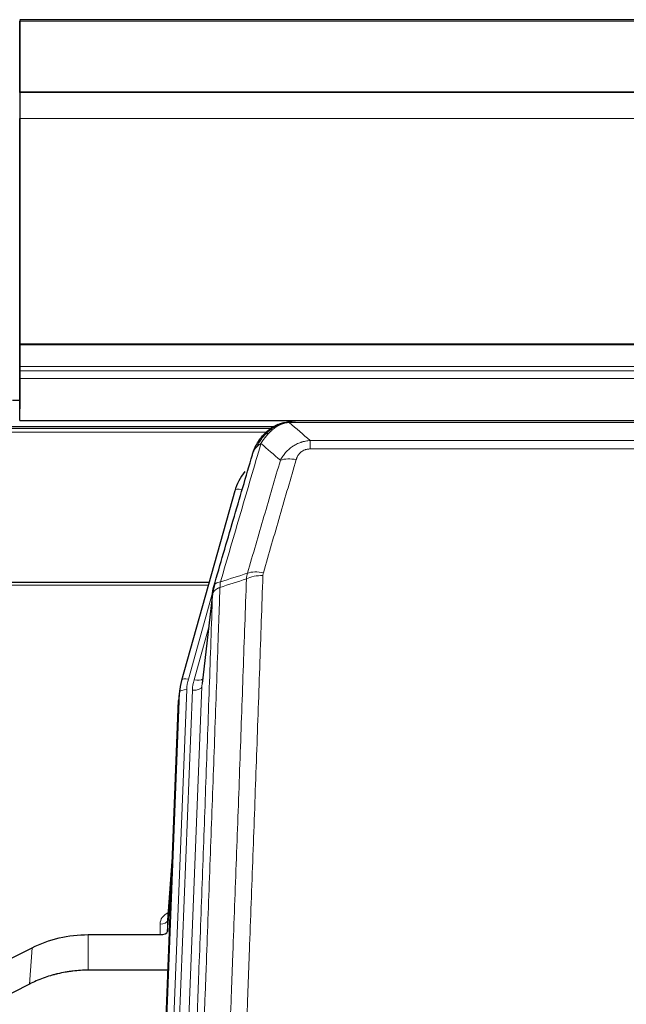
# Model space of a CAD drawing. Header units: inches. Extents: x 0 to 23760, y -13 to 16800.
# Tile 57 of 247: x 4624 to 4876, y 7654 to 8063. Entities that reach past the tile are written whole.
import ezdxf

# ---------------------------------------------------------------- set-up
doc = ezdxf.new("R2010")
doc.units = ezdxf.units.IN
doc.layers.add('1', color=7, linetype='Continuous', true_color=0xffffff)

msp = doc.modelspace()

# ---------------------------------------------------------------- linework, layer by layer
at = {"layer": '1', "color": 2, "linetype": 'Continuous', "lineweight": 25}
for p, q in [((5740.604, 8063.496), (4623.604, 8063.496)), ((4623.604, 8063.157), (4623.604, 8062.952)), ((4623.604, 8063.157), (4623.604, 8045.394)), ((4623.604, 8033.369), (4623.604, 8062.952)), ((4623.604, 8045.394), (4623.604, 8044.572)), ((4623.604, 8044.572), (4623.604, 8029.816)), ((5740.604, 8033.369), (4623.604, 8033.369)), ((4623.604, 8033.183), (4623.604, 8033.369)), ((5740.604, 8033.187), (4623.604, 8033.187)), ((4623.604, 8033.187), (4623.604, 8033.183)), ((4623.604, 8033.187), (4623.604, 8022.422)), ((4623.604, 8029.816), (4623.604, 8029.772)), ((4623.604, 8029.772), (4623.604, 8005.183)), ((4623.604, 7928.594), (4623.604, 8022.422)), ((4623.604, 8005.183), (4623.604, 8005.187)), ((4623.604, 8005.187), (4623.604, 7921.222)), ((4623.604, 7928.15), (4623.604, 7928.594)), ((4623.604, 7919.237), (4623.604, 7928.15)), ((4623.604, 7921.222), (4623.604, 7913.513)), ((4623.604, 7917.393), (4623.604, 7919.237)), ((4623.604, 7914.151), (4623.604, 7917.393)), ((4623.604, 7896.694), (4623.604, 7914.151)), ((4623.604, 7913.513), (4623.604, 7901.538)), ((4623.644, 7905.024), (4620.623, 7905.024)), ((4623.604, 7896.694), (5740.604, 7896.694)), ((4956.165, 7896.512), (4738.044, 7896.512)), ((4729.124, 7893.997), (4405.174, 7893.997)), ((4731.102, 7895.035), (4731.002, 7895.007)), ((4713.051, 7867.42), (4690.877, 7788.534)), ((4702.324, 7829.249), (4568.104, 7829.249)), ((4703.913, 7825.733), (4699.497, 7787.214)), ((4690.877, 7788.534), (4690.858, 7788.437)), ((4690.196, 7785.071), (4689.822, 7781.813)), ((4676.582, 7447.026), (4689.7, 7780.228)), ((4687.209, 7716.956), (4685.002, 7688.757)), ((4685.006, 7684.001), (4686.828, 7707.282)), ((4684.995, 7688.577), (4685.006, 7684.001)), ((4652.104, 7682.75), (4682.007, 7682.75)), ((4612.56, 7669.09), (4628.725, 7677.264)), ((4685.279, 7667.94), (4652.104, 7667.94)), ((4627.669, 7662.133), (4611.99, 7654.104))]:
    msp.add_line(p, q, dxfattribs=at)
at = {"layer": '1', "color": 110, "linetype": 'Continuous', "lineweight": 13}
for p, q in [((5740.604, 8062.952), (4623.604, 8062.952)), ((5740.604, 8022.422), (4623.604, 8022.422)), ((5740.604, 7928.595), (4623.604, 7928.594)), ((5740.604, 7928.15), (4623.604, 7928.15)), ((5740.604, 7919.237), (4623.604, 7919.237)), ((5740.604, 7917.393), (4623.604, 7917.393)), ((5740.604, 7914.151), (4623.604, 7914.151)), ((4728.226, 7893.436), (4405.99, 7893.436)), ((4726.348, 7891.823), (4408.031, 7891.823)), ((4731.002, 7895.007), (4730.933, 7894.85)), ((4958.507, 7895.849), (4735.702, 7895.849)), ((4744.433, 7888.381), (4949.776, 7888.381)), ((4744.433, 7888.381), (4744.433, 7884.848)), ((4949.776, 7884.848), (4744.433, 7884.848)), ((4715.939, 7867.993), (4711.214, 7851.182)), ((4702.037, 7828.219), (4568.104, 7828.219)), ((4703.838, 7824.941), (4693.765, 7789.107)), ((4703.784, 7824.221), (4699.407, 7786.04)), ((4702.138, 7810.252), (4696.112, 7788.815)), ((4699.407, 7786.04), (4686.341, 7454.146)), ((4676.963, 7450.464), (4690.074, 7783.486)), ((4693.068, 7784.706), (4679.957, 7451.684)), ((4682.349, 7452.52), (4695.415, 7784.414)), ((4690.074, 7783.486), (4689.7, 7780.228)), ((4687.202, 7716.765), (4684.995, 7688.577)), ((4682.007, 7682.75), (4681.997, 7687.166)), ((4652.104, 7682.75), (4652.104, 7667.94)), ((4628.725, 7677.264), (4627.669, 7662.133))]:
    msp.add_line(p, q, dxfattribs=at)
for centre, major_axis, ratio, start_param, end_param in [((4738.586, 7874.626), (-9.598, 2.808), 0.562843, 4.8755761, 5.6185342), ((4715.939, 7866.608), (-2.888, 0.812), 0.4480327, 4.837666, 6.2831701), ((4724.737, 7826.571), (9.994, -0.345), 0.559112, 1.5901207, 2.34753), ((4724.925, 7827.743), (9.604, -2.788), 0.5442898, 1.7274916, 2.473129), ((4693.765, 7787.722), (-2.888, 0.812), 0.4480327, 4.837666, 6.2831701), ((4717.086, 7783.956), (24.033, -0.038), 0.8858289, 2.8989744, 3.1081259), ((4719.433, 7783.663), (24.033, -0.038), 0.8858289, 2.8989744, 3.1081259), ((4695.415, 7786.26), (-3.997, 0.157), 0.4614673, 1.5889619, 3.1073983), ((4696.112, 7790.662), (-3.851, 1.082), 0.4480327, 1.6960734, 2.8915811), ((4693.068, 7783.321), (-2.998, 0.118), 0.4614673, 4.7305545, 6.248991), ((4688, 7687.166), (6.003, -0.046), 0.8757409, 2.0547277, 3.1504318), ((4681.997, 7688.621), (3, 0.007), 0.4848086, 4.7112485, 6.2484184)]:
    msp.add_ellipse(centre, major_axis=major_axis, ratio=ratio, start_param=start_param, end_param=end_param, dxfattribs=at)
at = {"layer": '1', "color": 2, "linetype": 'Continuous', "lineweight": 25}
for centre, major_axis, ratio, start_param, end_param in [((4739.246, 7861.407), (27.014, -0.465), 0.8900028, 2.5377877, 2.912319), ((4717.086, 7782.571), (27.027, -0.37), 0.8864308, 2.9096812, 3.1188327), ((4716.721, 7779.384), (27.037, -0.043), 0.8858289, 3.0417954, 3.1081259), ((4682.008, 7684.044), (-3, 0), 0.4313147, 1.5706417, 3.1078116)]:
    msp.add_ellipse(centre, major_axis=major_axis, ratio=ratio, start_param=start_param, end_param=end_param, dxfattribs=at)
for points, knots in [([(4730.933, 7894.85), (4731.391, 7895.073), (4731.855, 7895.273), (4733.725, 7895.974), (4735.162, 7896.28), (4736.572, 7896.369)], [0, 0, 0, 0, 0.25, 0.25, 1, 1, 1, 1]), ([(4738.244, 7896.509), (4738.229, 7896.51), (4738.201, 7896.51), (4738.16, 7896.511), (4738.119, 7896.511), (4738.08, 7896.511), (4738.041, 7896.512), (4738.004, 7896.511), (4737.968, 7896.511), (4737.932, 7896.511), (4737.898, 7896.51), (4737.865, 7896.51), (4737.833, 7896.509), (4737.802, 7896.508), (4737.772, 7896.507), (4737.743, 7896.506), (4737.715, 7896.505), (4737.688, 7896.504), (4737.662, 7896.503), (4737.638, 7896.502), (4737.614, 7896.501), (4737.591, 7896.5), (4737.57, 7896.498), (4737.549, 7896.497), (4737.53, 7896.496), (4737.511, 7896.495), (4737.494, 7896.494), (4737.478, 7896.493), (4737.463, 7896.492), (4737.448, 7896.491), (4737.435, 7896.49), (4737.423, 7896.489), (4737.412, 7896.488), (4737.402, 7896.487), (4737.393, 7896.487), (4737.385, 7896.486), (4737.379, 7896.486), (4737.373, 7896.485), (4737.368, 7896.485), (4737.356, 7896.484), (4737.335, 7896.482), (4737.306, 7896.479), (4737.277, 7896.477), (4737.249, 7896.474), (4737.221, 7896.471), (4737.193, 7896.469), (4737.166, 7896.466), (4737.139, 7896.463), (4737.113, 7896.459), (4737.086, 7896.456), (4737.06, 7896.453), (4737.035, 7896.45), (4737.009, 7896.446), (4736.984, 7896.443), (4736.96, 7896.44), (4736.935, 7896.436), (4736.911, 7896.432), (4736.888, 7896.429), (4736.864, 7896.425), (4736.841, 7896.421), (4736.819, 7896.418), (4736.796, 7896.414), (4736.774, 7896.41), (4736.753, 7896.406), (4736.731, 7896.402), (4736.71, 7896.398), (4736.69, 7896.394), (4736.669, 7896.39), (4736.649, 7896.386), (4736.629, 7896.382), (4736.61, 7896.378), (4736.591, 7896.373), (4736.579, 7896.371), (4736.572, 7896.369)], [0, 0, 0, 0, 0.0247661, 0.0489206, 0.0724636, 0.0953949, 0.1177147, 0.1394229, 0.1605195, 0.1810045, 0.2008779, 0.2201398, 0.23879, 0.2568287, 0.2742558, 0.2910713, 0.3072753, 0.3228676, 0.3378484, 0.3522176, 0.3659752, 0.3791212, 0.3916556, 0.4035785, 0.4148897, 0.4255894, 0.4356775, 0.445154, 0.454019, 0.4622723, 0.4699141, 0.4769443, 0.4833629, 0.48917, 0.4943654, 0.4989493, 0.5029216, 0.5062824, 0.5090316, 0.5111692, 0.5284651, 0.5456049, 0.5625886, 0.5794163, 0.5960881, 0.612604, 0.6289642, 0.6451687, 0.6612176, 0.6771111, 0.6928491, 0.7084319, 0.7238594, 0.7391318, 0.7542492, 0.7692118, 0.7840195, 0.7986726, 0.8131712, 0.8275153, 0.8417051, 0.8557408, 0.8696224, 0.8833501, 0.8969241, 0.9103445, 0.9236114, 0.936725, 0.9496856, 0.9624932, 0.975148, 0.9876502, 1, 1, 1, 1]), ([(4724.904, 7890.639), (4725.122, 7890.874), (4725.345, 7891.103), (4726.219, 7891.953), (4726.91, 7892.534), (4727.636, 7893.06)], [0, 0, 0, 0, 0.2626999, 0.2626999, 1, 1, 1, 1]), ([(4725.89, 7891.124), (4726.076, 7891.319), (4726.265, 7891.509), (4727.037, 7892.252), (4727.647, 7892.769), (4728.917, 7893.707), (4729.576, 7894.128), (4730.477, 7894.621), (4730.705, 7894.738), (4730.933, 7894.85)], [0, 0, 0, 0, 0.125, 0.125, 0.5, 0.5, 0.875, 0.875, 1, 1, 1, 1]), ([(4731.102, 7895.035), (4731.68, 7895.286), (4732.268, 7895.505), (4732.949, 7895.719), (4733.036, 7895.746), (4733.124, 7895.772)], [0, 0, 0, 0, 0.8717446, 0.8717446, 1, 1, 1, 1]), ([(4721.021, 7884.215), (4721.634, 7885.955), (4722.53, 7887.644), (4724.059, 7889.679), (4724.469, 7890.17), (4724.904, 7890.639)], [0, 0, 0, 0, 0.75, 0.75, 1, 1, 1, 1]), ([(4724.525, 7890.169), (4724.581, 7890.272), (4724.65, 7890.375), (4724.786, 7890.53), (4724.843, 7890.586), (4724.904, 7890.639)], [0, 0, 0, 0, 0.6295096, 0.6295096, 1, 1, 1, 1]), ([(4720.382, 7882.441), (4720.388, 7882.463), (4720.4, 7882.507), (4720.418, 7882.573), (4720.437, 7882.638), (4720.455, 7882.704), (4720.474, 7882.769), (4720.492, 7882.834), (4720.511, 7882.898), (4720.53, 7882.962), (4720.55, 7883.026), (4720.569, 7883.09), (4720.589, 7883.153), (4720.608, 7883.216), (4720.628, 7883.279), (4720.648, 7883.341), (4720.669, 7883.403), (4720.689, 7883.465), (4720.71, 7883.527), (4720.73, 7883.588), (4720.751, 7883.649), (4720.772, 7883.71), (4720.793, 7883.77), (4720.814, 7883.831), (4720.836, 7883.89), (4720.857, 7883.95), (4720.879, 7884.009), (4720.901, 7884.068), (4720.922, 7884.127), (4720.944, 7884.186), (4720.966, 7884.244), (4720.989, 7884.302), (4721.011, 7884.359), (4721.033, 7884.416), (4721.056, 7884.474), (4721.079, 7884.53), (4721.101, 7884.587), (4721.124, 7884.643), (4721.147, 7884.699), (4721.17, 7884.754), (4721.193, 7884.81), (4721.216, 7884.865), (4721.24, 7884.919), (4721.263, 7884.974), (4721.287, 7885.028), (4721.31, 7885.082), (4721.334, 7885.136), (4721.358, 7885.189), (4721.381, 7885.242), (4721.405, 7885.295), (4721.429, 7885.347), (4721.453, 7885.399), (4721.477, 7885.451), (4721.501, 7885.503), (4721.525, 7885.554), (4721.55, 7885.605), (4721.574, 7885.656), (4721.598, 7885.707), (4721.623, 7885.757), (4721.647, 7885.807), (4721.672, 7885.857), (4721.696, 7885.906), (4721.721, 7885.955), (4721.746, 7886.004), (4721.77, 7886.053), (4721.795, 7886.101), (4721.813, 7886.137), (4721.824, 7886.157), (4721.826, 7886.161)], [0, 0, 0, 0, 0.0171812, 0.0343046, 0.0513704, 0.0683783, 0.0853286, 0.1022212, 0.119056, 0.1358331, 0.1525524, 0.1692141, 0.185818, 0.2023642, 0.2188526, 0.2352834, 0.2516564, 0.2679717, 0.2842292, 0.3004291, 0.3165712, 0.3326555, 0.3486822, 0.3646511, 0.3805623, 0.3964158, 0.4122116, 0.4279496, 0.4436299, 0.4592525, 0.4748173, 0.4903244, 0.5057738, 0.5211655, 0.5364994, 0.5517757, 0.5669942, 0.5821549, 0.597258, 0.6123033, 0.6272909, 0.6422208, 0.6570929, 0.6719073, 0.686664, 0.701363, 0.7160042, 0.7305878, 0.7451136, 0.7595816, 0.773992, 0.7883446, 0.8026395, 0.8168767, 0.8310561, 0.8451778, 0.8592418, 0.8732481, 0.8871967, 0.9010875, 0.9149206, 0.928696, 0.9424136, 0.9560736, 0.9696758, 0.9832203, 0.996707, 1, 1, 1, 1]), ([(4720.382, 7882.441), (4720.467, 7882.902), (4720.609, 7883.352), (4720.872, 7883.931), (4720.944, 7884.074), (4721.021, 7884.215)], [0, 0, 0, 0, 0.75, 0.75, 1, 1, 1, 1]), ([(4704.34, 7827.671), (4707.026, 7836.882), (4709.705, 7846.052), (4713.716, 7859.745), (4715.052, 7864.299), (4717.719, 7873.386), (4719.052, 7877.919), (4720.382, 7882.441)], [0, 0, 0, 0, 0.5, 0.5, 0.75, 0.75, 1, 1, 1, 1]), ([(4703.784, 7824.221), (4703.784, 7824.232), (4703.785, 7824.271), (4703.789, 7824.357), (4703.796, 7824.497), (4703.807, 7824.69), (4703.826, 7824.936), (4703.855, 7825.235), (4703.896, 7825.586), (4703.94, 7825.887), (4703.979, 7826.117), (4704.004, 7826.261), (4704.03, 7826.4), (4704.057, 7826.535), (4704.085, 7826.666), (4704.112, 7826.793), (4704.141, 7826.917), (4704.169, 7827.036), (4704.198, 7827.151), (4704.226, 7827.263), (4704.255, 7827.371), (4704.283, 7827.474), (4704.311, 7827.574), (4704.33, 7827.639), (4704.34, 7827.671)], [0, 0, 0, 0, 0.0092499, 0.0337179, 0.073404, 0.128308, 0.1984299, 0.2837694, 0.3843264, 0.5001005, 0.5424888, 0.5838484, 0.6241794, 0.6634821, 0.7017567, 0.7390032, 0.7752221, 0.8104134, 0.8445775, 0.8777146, 0.909825, 0.9409091, 0.9709673, 1, 1, 1, 1]), ([(4628.725, 7677.264), (4632.258, 7679.051), (4636.06, 7680.43), (4643.943, 7682.28), (4648.023, 7682.75), (4652.104, 7682.75)], [0, 0, 0, 0, 0.5, 0.5, 1, 1, 1, 1]), ([(4652.104, 7667.94), (4651.034, 7667.94), (4648.899, 7667.878), (4646.774, 7667.692), (4645.448, 7667.537), (4645.183, 7667.504), (4644.654, 7667.434), (4643.863, 7667.324), (4643.075, 7667.196), (4641.505, 7666.919), (4640.465, 7666.704), (4639.302, 7666.427), (4639.173, 7666.396), (4638.916, 7666.332), (4638.53, 7666.236), (4637.634, 7666.001), (4636.874, 7665.784), (4635.364, 7665.328), (4633.377, 7664.664), (4631.443, 7663.887), (4629.535, 7663.053), (4628.595, 7662.607), (4627.669, 7662.133)], [0, 0, 0, 0, 0.125, 0.25, 0.25, 0.28125, 0.28125, 0.3125, 0.375, 0.375, 0.5, 0.5, 0.515625, 0.515625, 0.53125, 0.5625, 0.625, 0.625, 0.75, 0.875, 0.875, 1, 1, 1, 1])]:
    msp.add_open_spline(points, degree=3, knots=knots, dxfattribs=at)
at = {"layer": '1', "color": 110, "linetype": 'Continuous', "lineweight": 13}
for points, knots in [([(4736.572, 7896.369), (4736.564, 7896.367), (4736.548, 7896.364), (4736.525, 7896.358), (4736.501, 7896.352), (4736.479, 7896.347), (4736.456, 7896.341), (4736.434, 7896.335), (4736.412, 7896.329), (4736.39, 7896.323), (4736.369, 7896.316), (4736.348, 7896.31), (4736.327, 7896.304), (4736.307, 7896.297), (4736.287, 7896.291), (4736.267, 7896.284), (4736.248, 7896.277), (4736.229, 7896.271), (4736.21, 7896.264), (4736.192, 7896.257), (4736.174, 7896.25), (4736.156, 7896.243), (4736.139, 7896.236), (4736.122, 7896.228), (4736.105, 7896.221), (4736.089, 7896.214), (4736.073, 7896.206), (4736.057, 7896.199), (4736.042, 7896.191), (4736.027, 7896.183), (4736.012, 7896.176), (4735.998, 7896.168), (4735.984, 7896.16), (4735.97, 7896.152), (4735.957, 7896.144), (4735.944, 7896.136), (4735.931, 7896.128), (4735.918, 7896.12), (4735.906, 7896.112), (4735.895, 7896.103), (4735.883, 7896.095), (4735.872, 7896.086), (4735.862, 7896.078), (4735.851, 7896.069), (4735.841, 7896.061), (4735.831, 7896.052), (4735.822, 7896.043), (4735.813, 7896.035), (4735.804, 7896.026), (4735.796, 7896.017), (4735.788, 7896.008), (4735.78, 7895.999), (4735.773, 7895.99), (4735.766, 7895.981), (4735.759, 7895.972), (4735.753, 7895.963), (4735.746, 7895.953), (4735.741, 7895.944), (4735.735, 7895.935), (4735.73, 7895.925), (4735.725, 7895.916), (4735.721, 7895.907), (4735.717, 7895.897), (4735.713, 7895.888), (4735.71, 7895.878), (4735.707, 7895.868), (4735.704, 7895.859), (4735.702, 7895.852), (4735.702, 7895.849)], [0, 0, 0, 0, 0.0185022, 0.0368847, 0.0551481, 0.073293, 0.0913199, 0.1092294, 0.1270222, 0.1446988, 0.1622598, 0.1797059, 0.1970378, 0.2142561, 0.2313614, 0.2483544, 0.265236, 0.2820066, 0.2986672, 0.3152184, 0.331661, 0.3479958, 0.3642235, 0.380345, 0.3963611, 0.4122725, 0.4280803, 0.4437851, 0.459388, 0.4748898, 0.4902915, 0.5055939, 0.5207981, 0.535905, 0.5509156, 0.565831, 0.5806521, 0.5953801, 0.6100159, 0.6245607, 0.6390157, 0.6533819, 0.6676604, 0.6818526, 0.6959596, 0.7099825, 0.7239227, 0.7377815, 0.75156, 0.7652597, 0.7788818, 0.7924277, 0.8058989, 0.8192966, 0.8326224, 0.8458776, 0.8590638, 0.8721825, 0.8852351, 0.8982233, 0.9111485, 0.9240124, 0.9368166, 0.9495628, 0.9622525, 0.9748874, 0.9874694, 1, 1, 1, 1]), ([(4727.114, 7891.337), (4727.264, 7891.495), (4727.415, 7891.65), (4728.03, 7892.259), (4728.509, 7892.687), (4729.503, 7893.474), (4730.018, 7893.832), (4730.725, 7894.257), (4730.903, 7894.359), (4731.084, 7894.456)], [0, 0, 0, 0, 0.125, 0.125, 0.5, 0.5, 0.875, 0.875, 1, 1, 1, 1]), ([(4730.933, 7894.85), (4730.932, 7894.82), (4730.933, 7894.788), (4730.947, 7894.702), (4730.963, 7894.647), (4731.011, 7894.543), (4731.043, 7894.494), (4731.084, 7894.456)], [0, 0, 0, 0, 0.25, 0.25, 0.625, 0.625, 1, 1, 1, 1]), ([(4731.084, 7894.456), (4731.444, 7894.65), (4731.811, 7894.826), (4733.305, 7895.453), (4734.481, 7895.747), (4735.702, 7895.849)], [0, 0, 0, 0, 0.25, 0.25, 1, 1, 1, 1]), ([(4722.232, 7885.799), (4722.93, 7887.252), (4723.801, 7888.646), (4725.162, 7890.329), (4725.519, 7890.735), (4725.89, 7891.124)], [0, 0, 0, 0, 0.75, 0.75, 1, 1, 1, 1]), ([(4723.939, 7887.13), (4724.632, 7888.245), (4725.398, 7889.343), (4726.525, 7890.692), (4726.816, 7891.02), (4727.114, 7891.337)], [0, 0, 0, 0, 0.75, 0.75, 1, 1, 1, 1]), ([(4724.904, 7890.639), (4724.935, 7890.666), (4724.967, 7890.692), (4725.102, 7890.794), (4725.215, 7890.864), (4725.464, 7890.986), (4725.601, 7891.038), (4725.792, 7891.097), (4725.841, 7891.111), (4725.89, 7891.124)], [0, 0, 0, 0, 0.125, 0.125, 0.5, 0.5, 0.875, 0.875, 1, 1, 1, 1]), ([(4725.89, 7891.124), (4725.989, 7891.151), (4726.09, 7891.174), (4726.347, 7891.224), (4726.504, 7891.248), (4726.815, 7891.292), (4726.968, 7891.313), (4727.114, 7891.337)], [0, 0, 0, 0, 0.25, 0.25, 0.625, 0.625, 1, 1, 1, 1]), ([(4732.006, 7880.168), (4732.304, 7880.735), (4732.63, 7881.282), (4733.343, 7882.334), (4733.729, 7882.838), (4734.358, 7883.561), (4734.63, 7883.854), (4734.915, 7884.139), (4735.03, 7884.252), (4735.088, 7884.308), (4735.264, 7884.475), (4735.382, 7884.584), (4735.985, 7885.12), (4736.494, 7885.517), (4737.166, 7885.971), (4737.302, 7886.06), (4737.509, 7886.19), (4737.579, 7886.233), (4737.719, 7886.317), (4737.789, 7886.359), (4738.141, 7886.564), (4738.428, 7886.718), (4739.304, 7887.151), (4739.909, 7887.401), (4740.612, 7887.638), (4740.691, 7887.664), (4740.848, 7887.714), (4740.928, 7887.739), (4741.166, 7887.81), (4741.325, 7887.855), (4741.805, 7887.982), (4742.127, 7888.056), (4743.102, 7888.248), (4743.763, 7888.334), (4744.433, 7888.381)], [0, 0, 0, 0, 0.125, 0.125, 0.25, 0.25, 0.3125, 0.328125, 0.328125, 0.34375, 0.34375, 0.375, 0.375, 0.5, 0.5, 0.53125, 0.53125, 0.546875, 0.546875, 0.5625, 0.5625, 0.625, 0.625, 0.75, 0.75, 0.765625, 0.765625, 0.78125, 0.78125, 0.8125, 0.8125, 0.875, 0.875, 1, 1, 1, 1]), ([(4723.939, 7887.13), (4722.541, 7882.375), (4721.142, 7877.609), (4718.339, 7868.053), (4716.936, 7863.264), (4712.723, 7848.861), (4709.907, 7839.213), (4707.085, 7829.52)], [0, 0, 0, 0, 0.25, 0.25, 0.5, 0.5, 1, 1, 1, 1]), ([(4721.021, 7884.215), (4721.06, 7884.286), (4721.101, 7884.356), (4721.268, 7884.633), (4721.407, 7884.837), (4721.711, 7885.234), (4721.875, 7885.427), (4722.11, 7885.676), (4722.17, 7885.738), (4722.232, 7885.799)], [0, 0, 0, 0, 0.125, 0.125, 0.5, 0.5, 0.875, 0.875, 1, 1, 1, 1]), ([(4722.232, 7885.799), (4722.355, 7885.922), (4722.483, 7886.041), (4722.815, 7886.333), (4723.026, 7886.502), (4723.467, 7886.826), (4723.699, 7886.981), (4723.939, 7887.13)], [0, 0, 0, 0, 0.25, 0.25, 0.625, 0.625, 1, 1, 1, 1]), ([(4738.586, 7880.412), (4738.607, 7880.484), (4738.629, 7880.556), (4738.675, 7880.7), (4738.699, 7880.771), (4738.775, 7880.985), (4738.829, 7881.125), (4738.947, 7881.403), (4739.011, 7881.541), (4739.147, 7881.812), (4739.221, 7881.946), (4739.378, 7882.211), (4739.462, 7882.341), (4739.597, 7882.533), (4739.644, 7882.597), (4739.74, 7882.723), (4739.79, 7882.785), (4739.944, 7882.969), (4740.052, 7883.088), (4740.28, 7883.317), (4740.399, 7883.428), (4740.589, 7883.586), (4740.686, 7883.664), (4740.787, 7883.739), (4740.855, 7883.789), (4740.89, 7883.813), (4741.064, 7883.933), (4741.209, 7884.023), (4741.656, 7884.271), (4741.972, 7884.41), (4742.393, 7884.55), (4742.478, 7884.576), (4742.651, 7884.625), (4742.738, 7884.648), (4742.999, 7884.709), (4743.175, 7884.743), (4743.53, 7884.796), (4743.709, 7884.816), (4744.069, 7884.841), (4744.25, 7884.848), (4744.433, 7884.848)], [0, 0, 0, 0, 0.03125, 0.03125, 0.0625, 0.0625, 0.125, 0.125, 0.1875, 0.1875, 0.25, 0.25, 0.3125, 0.3125, 0.34375, 0.34375, 0.375, 0.375, 0.4375, 0.4375, 0.5, 0.5, 0.53125, 0.546875, 0.546875, 0.5625, 0.5625, 0.625, 0.625, 0.75, 0.75, 0.78125, 0.78125, 0.8125, 0.8125, 0.875, 0.875, 0.9375, 0.9375, 1, 1, 1, 1]), ([(4718.329, 7833.17), (4720.617, 7841.064), (4722.901, 7848.927), (4726.32, 7860.676), (4727.459, 7864.585), (4729.734, 7872.388), (4730.871, 7876.282), (4732.006, 7880.168)], [0, 0, 0, 0, 0.5, 0.5, 0.75, 0.75, 1, 1, 1, 1]), ([(4738.586, 7880.412), (4737.452, 7876.52), (4736.317, 7872.62), (4734.044, 7864.805), (4732.907, 7860.89), (4729.492, 7849.122), (4727.21, 7841.247), (4724.925, 7833.341)], [0, 0, 0, 0, 0.25, 0.25, 0.5, 0.5, 1, 1, 1, 1]), ([(4705.896, 7512.2), (4706.454, 7526.013), (4707.556, 7553.508), (4709.166, 7594.36), (4710.209, 7621.334), (4710.981, 7641.467), (4711.364, 7651.509), (4711.743, 7661.514), (4711.994, 7668.176), (4712.12, 7671.503), (4712.744, 7688.117), (4713.236, 7701.338), (4713.962, 7721.062), (4714.203, 7727.618), (4714.679, 7740.692), (4714.915, 7747.21), (4715.618, 7766.708), (4716.54, 7792.555), (4717.432, 7818.101), (4717.87, 7830.798)], [0, 0, 0, 0, 0.125, 0.25, 0.375, 0.375, 0.4375, 0.46875, 0.46875, 0.5, 0.5, 0.625, 0.625, 0.6875, 0.6875, 0.75, 0.75, 0.875, 1, 1, 1, 1]), ([(4724.737, 7832.164), (4724.3, 7819.451), (4723.409, 7793.873), (4722.489, 7767.993), (4721.787, 7748.47), (4721.551, 7741.943), (4721.075, 7728.853), (4720.835, 7722.288), (4720.11, 7702.539), (4719.619, 7689.302), (4718.995, 7672.667), (4718.87, 7669.336), (4718.618, 7662.665), (4718.24, 7652.647), (4717.858, 7642.592), (4717.087, 7622.434), (4716.045, 7595.426), (4714.437, 7554.522), (4713.336, 7526.992), (4712.779, 7513.161)], [0, 0, 0, 0, 0.125, 0.25, 0.25, 0.3125, 0.3125, 0.375, 0.375, 0.5, 0.5, 0.53125, 0.53125, 0.5625, 0.625, 0.625, 0.75, 0.875, 1, 1, 1, 1]), ([(4724.737, 7832.164), (4724.744, 7832.363), (4724.763, 7832.56), (4724.825, 7832.953), (4724.869, 7833.148), (4724.925, 7833.341)], [0, 0, 0, 0, 0.5, 0.5, 1, 1, 1, 1]), ([(4706.873, 7827.229), (4706.817, 7825.617), (4706.761, 7824.004), (4706.649, 7820.775), (4706.481, 7815.928), (4706.085, 7804.592), (4705.742, 7794.833), (4705.049, 7775.257), (4704.108, 7749.001), (4702.65, 7709.156), (4701.645, 7682.285), (4701.072, 7667.083), (4701.008, 7665.393), (4700.88, 7662.011), (4700.687, 7656.933), (4700.236, 7645.063), (4699.844, 7634.848), (4699.516, 7626.314), (4699.45, 7624.606), (4699.318, 7621.188), (4699.12, 7616.058), (4698.655, 7604.066), (4698.252, 7593.749), (4697.44, 7573.067), (4696.343, 7545.359), (4695.215, 7517.386), (4694.644, 7503.333)], [0, 0, 0, 0, 0.015625, 0.015625, 0.03125, 0.0625, 0.125, 0.125, 0.25, 0.375, 0.5, 0.5, 0.515625, 0.515625, 0.53125, 0.5625, 0.625, 0.625, 0.640625, 0.640625, 0.65625, 0.6875, 0.75, 0.75, 0.875, 1, 1, 1, 1]), ([(4706.873, 7827.229), (4706.86, 7827.225), (4706.835, 7827.215), (4706.797, 7827.201), (4706.759, 7827.186), (4706.721, 7827.171), (4706.682, 7827.156), (4706.644, 7827.14), (4706.605, 7827.125), (4706.567, 7827.109), (4706.528, 7827.093), (4706.489, 7827.076), (4706.45, 7827.059), (4706.411, 7827.042), (4706.372, 7827.025), (4706.333, 7827.007), (4706.294, 7826.989), (4706.255, 7826.971), (4706.216, 7826.952), (4706.177, 7826.934), (4706.138, 7826.914), (4706.098, 7826.895), (4706.059, 7826.875), (4706.02, 7826.855), (4705.981, 7826.835), (4705.942, 7826.814), (4705.902, 7826.793), (4705.863, 7826.772), (4705.824, 7826.751), (4705.785, 7826.729), (4705.746, 7826.707), (4705.707, 7826.684), (4705.669, 7826.661), (4705.63, 7826.638), (4705.591, 7826.615), (4705.553, 7826.591), (4705.514, 7826.567), (4705.476, 7826.542), (4705.438, 7826.517), (4705.4, 7826.492), (4705.362, 7826.467), (4705.325, 7826.441), (4705.287, 7826.415), (4705.25, 7826.389), (4705.213, 7826.362), (4705.176, 7826.335), (4705.139, 7826.307), (4705.103, 7826.279), (4705.066, 7826.251), (4705.031, 7826.223), (4704.995, 7826.194), (4704.959, 7826.164), (4704.924, 7826.135), (4704.889, 7826.105), (4704.855, 7826.075), (4704.82, 7826.044), (4704.787, 7826.013), (4704.753, 7825.982), (4704.72, 7825.95), (4704.684, 7825.916), (4704.648, 7825.879), (4704.609, 7825.84), (4704.572, 7825.8), (4704.535, 7825.76), (4704.499, 7825.72), (4704.464, 7825.68), (4704.43, 7825.64), (4704.396, 7825.599), (4704.364, 7825.558), (4704.332, 7825.518), (4704.301, 7825.476), (4704.271, 7825.435), (4704.242, 7825.393), (4704.214, 7825.352), (4704.186, 7825.31), (4704.159, 7825.268), (4704.134, 7825.226), (4704.109, 7825.183), (4704.085, 7825.141), (4704.062, 7825.098), (4704.039, 7825.055), (4704.018, 7825.012), (4703.997, 7824.969), (4703.978, 7824.926), (4703.959, 7824.883), (4703.941, 7824.839), (4703.924, 7824.796), (4703.908, 7824.752), (4703.893, 7824.708), (4703.878, 7824.664), (4703.865, 7824.62), (4703.852, 7824.576), (4703.84, 7824.532), (4703.83, 7824.488), (4703.82, 7824.444), (4703.811, 7824.399), (4703.803, 7824.355), (4703.795, 7824.31), (4703.789, 7824.265), (4703.785, 7824.236), (4703.784, 7824.221)], [0, 0, 0, 0, 0.0069372, 0.0139334, 0.0209887, 0.028103, 0.0352764, 0.0425088, 0.0498003, 0.0571509, 0.0645605, 0.0720292, 0.0795569, 0.0871437, 0.0947896, 0.1024945, 0.1102584, 0.1180815, 0.1259636, 0.1339048, 0.141905, 0.1499643, 0.1580827, 0.1662601, 0.1744966, 0.1827922, 0.1911468, 0.1995605, 0.2080333, 0.2165651, 0.225156, 0.233806, 0.2425151, 0.2512832, 0.2601104, 0.2689967, 0.277942, 0.2869465, 0.29601, 0.3051325, 0.3143142, 0.3235549, 0.3328547, 0.3422136, 0.3516315, 0.3611085, 0.3706446, 0.3802398, 0.3898941, 0.3996074, 0.4093798, 0.4192113, 0.4291019, 0.4390515, 0.4490602, 0.459128, 0.4692549, 0.4794409, 0.4896859, 0.4999901, 0.5124905, 0.524991, 0.5374914, 0.5499918, 0.5624922, 0.5749926, 0.587493, 0.5999934, 0.6124937, 0.6249941, 0.6374944, 0.6499948, 0.6624951, 0.6749954, 0.6874957, 0.699996, 0.7124963, 0.7249966, 0.7374968, 0.7499971, 0.7624973, 0.7749976, 0.7874978, 0.799998, 0.8124982, 0.8249984, 0.8374986, 0.8499988, 0.8624989, 0.8749991, 0.8874992, 0.8999993, 0.9124995, 0.9249996, 0.9374997, 0.9499998, 0.9624998, 0.9749999, 0.9875, 1, 1, 1, 1]), ([(4707.085, 7829.52), (4706.676, 7829.486), (4706.304, 7829.416), (4705.645, 7829.212), (4705.36, 7829.078), (4704.888, 7828.756), (4704.702, 7828.568), (4704.439, 7828.149), (4704.361, 7827.918), (4704.34, 7827.671)], [0, 0, 0, 0, 0.25, 0.25, 0.5, 0.5, 0.75, 0.75, 1, 1, 1, 1]), ([(4706.873, 7827.229), (4706.894, 7827.631), (4706.909, 7828.017), (4706.968, 7828.776), (4707.01, 7829.148), (4707.085, 7829.52)], [0, 0, 0, 0, 0.5, 0.5, 1, 1, 1, 1]), ([(4691.588, 7501.553), (4692.158, 7515.552), (4693.283, 7543.42), (4694.377, 7571.024), (4695.186, 7591.628), (4695.588, 7601.905), (4696.052, 7613.852), (4696.25, 7618.962), (4696.381, 7622.367), (4696.447, 7624.069), (4696.774, 7632.571), (4697.165, 7642.747), (4697.615, 7654.573), (4697.807, 7659.631), (4697.935, 7663.001), (4697.998, 7664.685), (4698.571, 7679.828), (4699.572, 7706.597), (4701.027, 7746.29), (4702.433, 7785.524), (4703.339, 7811.373), (4703.784, 7824.221)], [0, 0, 0, 0, 0.125, 0.25, 0.25, 0.3125, 0.34375, 0.359375, 0.359375, 0.375, 0.375, 0.4375, 0.46875, 0.484375, 0.484375, 0.5, 0.5, 0.625, 0.75, 0.875, 1, 1, 1, 1])]:
    msp.add_open_spline(points, degree=3, knots=knots, dxfattribs=at)
at = {"layer": '1', "color": 2, "linetype": 'Continuous', "lineweight": 25}
for points, degree in [([(4736.509, 7896.432), (4737.091, 7896.487), (4737.67, 7896.513), (4738.244, 7896.509)], 3), ([(4731.004, 7895.009), (4729.137, 7894.174), (4727.491, 7892.953)], 2), ([(4704.657, 7828.482), (4703.907, 7825.652)], 1)]:
    msp.add_open_spline(points, degree=degree, dxfattribs=at)
at = {"layer": '1', "color": 110, "linetype": 'Continuous', "lineweight": 13}
for points in [[(4735.702, 7895.849), (4738.595, 7893.357), (4741.505, 7890.868), (4744.433, 7888.381)], [(4732.006, 7880.168), (4729.302, 7882.486), (4726.613, 7884.807), (4723.939, 7887.13)], [(4717.87, 7830.798), (4714.204, 7829.607), (4710.538, 7828.417), (4706.873, 7827.229)], [(4707.085, 7829.52), (4710.832, 7830.735), (4714.58, 7831.952), (4718.329, 7833.17)], [(4717.87, 7830.798), (4717.91, 7831.205), (4718.028, 7832.007), (4718.216, 7832.787), (4718.329, 7833.17)]]:
    msp.add_open_spline(points, degree=3, dxfattribs=at)

doc.saveas('drawing.dxf')
